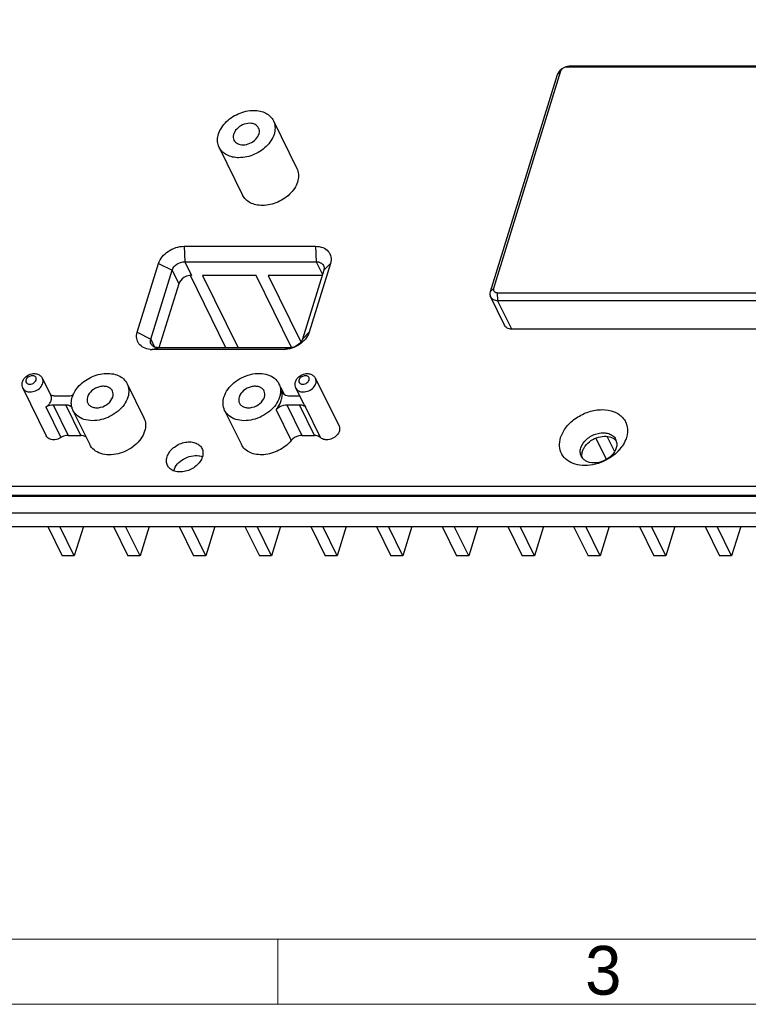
# Model space of a CAD drawing. Header units: millimetres. Extents: x 4152 to 5131, y 2288 to 2980.
# Tile 3 of 14: x 4347 to 4414, y 2327 to 2417. Entities that reach past the tile are written whole.
import ezdxf

# ---------------------------------------------------------------- set-up
doc = ezdxf.new("R2010")
doc.units = ezdxf.units.MM
doc.linetypes.add('CENTERLINE', pattern=[30, 12, -1.5, 3, -1.5, 12])
doc.layers.add('框', color=1, linetype='CENTERLINE', lineweight=5)
doc.styles.get("Standard").update_dxf_attribs({"font": 'arial.ttf'})

msp = doc.modelspace()

# ---------------------------------------------------------------- linework, layer by layer
at = {"color": 7, "linetype": 'Continuous'}
for p, q in [((4397.27, 2412.336), (4397.543, 2412.417)), ((4436.092, 2412.336), (4397.27, 2412.336)), ((4436.366, 2412.417), (4397.543, 2412.417)), ((4396.38, 2411.634), (4390.268, 2391.855)), ((4396.688, 2411.945), (4390.576, 2392.166)), ((4396.688, 2411.945), (4396.38, 2411.634)), ((4370.526, 2407.438), (4372.661, 2403.087)), ((4365.588, 2405.015), (4367.724, 2400.664)), ((4362.39, 2396), (4374.364, 2396)), ((4362.39, 2396), (4362.453, 2394.595)), ((4374.364, 2396), (4374.427, 2394.595)), ((4358.127, 2388.167), (4360.064, 2394.434)), ((4360.064, 2394.434), (4361.29, 2393.812)), ((4362.453, 2394.595), (4374.427, 2394.595)), ((4362.453, 2394.595), (4363.063, 2393.352)), ((4375.722, 2394.434), (4373.785, 2388.167)), ((4374.427, 2394.595), (4374.992, 2393.444)), ((4375.722, 2394.434), (4375.106, 2393.812)), ((4359.353, 2387.545), (4361.29, 2393.812)), ((4361.29, 2393.812), (4361.9, 2392.569)), ((4375.106, 2393.812), (4373.169, 2387.545)), ((4361.9, 2392.569), (4360.099, 2386.741)), ((4363.063, 2393.352), (4362.971, 2393.352)), ((4366.205, 2386.762), (4362.971, 2393.352)), ((4368.958, 2393.352), (4364.076, 2393.352)), ((4364.076, 2393.352), (4367.31, 2386.762)), ((4372.178, 2386.79), (4368.958, 2393.352)), ((4374.945, 2393.352), (4370.063, 2393.352)), ((4370.063, 2393.352), (4373.035, 2387.297)), ((4390.576, 2392.166), (4390.268, 2391.855)), ((4390.916, 2391.774), (4429.738, 2391.774)), ((4390.916, 2391.774), (4390.947, 2391.071)), ((4391.573, 2388.804), (4390.291, 2391.414)), ((4390.947, 2391.071), (4429.77, 2391.071)), ((4392.228, 2388.461), (4390.947, 2391.071)), ((4358.127, 2388.167), (4359.353, 2387.545)), ((4373.785, 2388.167), (4373.169, 2387.545)), ((4431.051, 2388.461), (4392.228, 2388.461)), ((4359.353, 2387.545), (4359.709, 2386.82)), ((4359.485, 2386.6), (4360.032, 2386.762)), ((4371.459, 2386.6), (4359.485, 2386.6)), ((4372.006, 2386.762), (4360.032, 2386.762)), ((4371.459, 2386.6), (4372.006, 2386.762)), ((4349.501, 2383.951), (4350.263, 2382.397)), ((4374.369, 2383.951), (4376.505, 2379.599)), ((4347.705, 2383.069), (4349.84, 2378.718)), ((4357.208, 2383.478), (4358.733, 2380.37)), ((4371.177, 2383.167), (4371.494, 2382.52)), ((4371.339, 2382.691), (4371.295, 2382.818)), ((4372.574, 2383.069), (4373.336, 2381.515)), ((4351.847, 2382.348), (4350.705, 2382.348)), ((4372.928, 2382.348), (4371.994, 2382.348)), ((4349.793, 2381.368), (4351.166, 2378.571)), ((4350.463, 2381.564), (4351.605, 2381.564)), ((4350.463, 2381.564), (4351.836, 2378.767)), ((4352.978, 2378.767), (4351.605, 2381.564)), ((4352.271, 2381.055), (4353.796, 2377.947)), ((4366.086, 2381.055), (4367.612, 2377.947)), ((4370.763, 2381.094), (4372.136, 2378.297)), ((4371.752, 2381.564), (4372.895, 2381.564)), ((4371.752, 2381.564), (4373.125, 2378.767)), ((4374.267, 2378.767), (4372.895, 2381.564)), ((4373.336, 2381.515), (4373.443, 2381.368)), ((4374.816, 2378.571), (4373.443, 2381.368)), ((4351.836, 2378.767), (4352.978, 2378.767)), ((4373.125, 2378.767), (4374.267, 2378.767)), ((4399.902, 2378.529), (4400.844, 2376.608)), ((4401.593, 2377.336), (4400.934, 2378.678)), ((4287.017, 2374.145), (4436.229, 2374.145)), ((4435.939, 2373.205), (4286.727, 2373.205)), ((4287.414, 2373.337), (4436.626, 2373.337)), ((4286.267, 2371.717), (4435.479, 2371.717)), ((4289.64, 2370.474), (4433.326, 2370.474)), ((4349.973, 2370.474), (4351.283, 2367.803)), ((4352.389, 2367.803), (4351.078, 2370.474)), ((4353.214, 2370.474), (4352.389, 2367.803)), ((4355.96, 2370.474), (4357.27, 2367.803)), ((4358.375, 2367.803), (4357.065, 2370.474)), ((4359.201, 2370.474), (4358.375, 2367.803)), ((4361.946, 2370.474), (4363.257, 2367.803)), ((4364.362, 2367.803), (4363.052, 2370.474)), ((4365.188, 2370.474), (4364.362, 2367.803)), ((4367.933, 2370.474), (4369.244, 2367.803)), ((4370.349, 2367.803), (4369.039, 2370.474)), ((4371.175, 2370.474), (4370.349, 2367.803)), ((4373.92, 2370.474), (4375.231, 2367.803)), ((4376.336, 2367.803), (4375.025, 2370.474)), ((4377.162, 2370.474), (4376.336, 2367.803)), ((4379.907, 2370.474), (4381.218, 2367.803)), ((4382.323, 2367.803), (4381.012, 2370.474)), ((4383.148, 2370.474), (4382.323, 2367.803)), ((4385.894, 2370.474), (4387.205, 2367.803)), ((4388.31, 2367.803), (4386.999, 2370.474)), ((4389.135, 2370.474), (4388.31, 2367.803)), ((4391.881, 2370.474), (4393.192, 2367.803)), ((4394.297, 2367.803), (4392.986, 2370.474)), ((4395.122, 2370.474), (4394.297, 2367.803)), ((4397.868, 2370.474), (4399.178, 2367.803)), ((4400.284, 2367.803), (4398.973, 2370.474)), ((4401.109, 2370.474), (4400.284, 2367.803)), ((4403.855, 2370.474), (4405.165, 2367.803)), ((4406.271, 2367.803), (4404.96, 2370.474)), ((4407.096, 2370.474), (4406.271, 2367.803)), ((4409.842, 2370.474), (4411.152, 2367.803)), ((4412.258, 2367.803), (4410.947, 2370.474)), ((4413.083, 2370.474), (4412.258, 2367.803)), ((4352.389, 2367.803), (4351.283, 2367.803)), ((4358.375, 2367.803), (4357.27, 2367.803)), ((4364.362, 2367.803), (4363.257, 2367.803)), ((4370.349, 2367.803), (4369.244, 2367.803)), ((4376.336, 2367.803), (4375.231, 2367.803)), ((4382.323, 2367.803), (4381.218, 2367.803)), ((4388.31, 2367.803), (4387.205, 2367.803)), ((4394.297, 2367.803), (4393.192, 2367.803)), ((4400.284, 2367.803), (4399.178, 2367.803)), ((4406.271, 2367.803), (4405.165, 2367.803)), ((4412.258, 2367.803), (4411.152, 2367.803))]:
    msp.add_line(p, q, dxfattribs=at)
for centre, radius, start, end in [((4359.484, 2388.669), 2.069, 264.94728, 270.02587), ((4359.853, 2387.34), 0.531, 206.21937, 220.93229), ((4371.819, 2382.927), 0.536, 206.23602, 221.81311), ((4351.812, 2383.688), 1.344, 286.1383, 291.39586), ((4354.283, 2381.623), 2.174, 157.68098, 162.78112), ((4353.557, 2381.687), 1.433, 199.71181, 206.13128), ((4400.888, 2378.007), 0.913, 15.53666, 34.13766), ((4400.849, 2377.996), 0.955, 6.58894, 15.50572), ((4399.062, 2380.079), 3.959, 310.63258, 317.88604), ((4399.346, 2379.823), 3.576, 317.88198, 324.45815), ((4399.537, 2379.682), 3.338, 324.52219, 325.37526), ((4399.386, 2377.27), 0.913, 206.13914, 214.13766), ((4399.579, 2376.971), 0.955, 186.60111, 195.52333), ((4399.396, 2377.277), 0.925, 214.14555, 217.46651)]:
    msp.add_arc(centre, radius, start, end, dxfattribs=at)
for points, knots in [([(4397.27, 2412.336), (4397.239, 2412.336), (4397.112, 2412.325), (4396.989, 2412.275), (4396.909, 2412.222)], [0, 0, 0, 0, 0.241652, 1, 1, 1, 1]), ([(4397.543, 2412.417), (4397.513, 2412.417), (4397.388, 2412.412), (4397.263, 2412.386), (4397.173, 2412.358)], [0, 0, 0, 0, 0.242167, 1, 1, 1, 1]), ([(4396.543, 2411.933), (4396.524, 2411.91), (4396.457, 2411.818), (4396.405, 2411.714), (4396.38, 2411.634)], [0, 0, 0, 0, 0.262301, 1, 1, 1, 1]), ([(4396.821, 2412.188), (4396.794, 2412.17), (4396.693, 2412.096), (4396.601, 2412.007), (4396.543, 2411.933)], [0, 0, 0, 0, 0.25625, 1, 1, 1, 1]), ([(4396.909, 2412.222), (4396.882, 2412.204), (4396.788, 2412.131), (4396.714, 2412.028), (4396.688, 2411.945)], [0, 0, 0, 0, 0.268718, 1, 1, 1, 1]), ([(4365.588, 2405.015), (4365.509, 2405.177), (4365.41, 2405.545), (4365.466, 2406.132), (4365.711, 2406.717), (4366.27, 2407.458), (4367.276, 2408.153), (4368.244, 2408.381), (4368.723, 2408.381)], [0, 0, 0, 0, 0.101779, 0.209731, 0.327518, 0.455517, 0.729653, 1, 1, 1, 1]), ([(4368.723, 2408.381), (4368.921, 2408.381), (4369.304, 2408.342), (4369.829, 2408.159), (4370.256, 2407.857), (4370.455, 2407.583), (4370.526, 2407.438)], [0, 0, 0, 0, 0.277733, 0.535019, 0.773135, 1, 1, 1, 1]), ([(4368.36, 2407.206), (4368.142, 2407.206), (4367.701, 2407.101), (4367.168, 2406.735), (4366.89, 2406.286), (4366.854, 2405.917), (4366.899, 2405.749), (4366.935, 2405.676)], [0, 0, 0, 0, 0.270911, 0.545535, 0.789848, 0.898008, 1, 1, 1, 1]), ([(4370.526, 2407.438), (4370.605, 2407.276), (4370.704, 2406.908), (4370.648, 2406.321), (4370.403, 2405.735), (4369.845, 2404.995), (4368.838, 2404.3), (4367.87, 2404.072), (4367.391, 2404.072)], [0, 0, 0, 0, 0.101779, 0.209731, 0.327518, 0.455517, 0.729653, 1, 1, 1, 1]), ([(4369.179, 2406.777), (4369.114, 2406.911), (4368.861, 2407.148), (4368.532, 2407.206), (4368.36, 2407.206)], [0, 0, 0, 0, 0.463563, 1, 1, 1, 1]), ([(4367.755, 2405.247), (4367.972, 2405.247), (4368.413, 2405.352), (4368.946, 2405.718), (4369.225, 2406.167), (4369.261, 2406.536), (4369.215, 2406.704), (4369.179, 2406.777)], [0, 0, 0, 0, 0.270911, 0.545535, 0.789848, 0.898008, 1, 1, 1, 1]), ([(4366.935, 2405.676), (4367, 2405.542), (4367.253, 2405.305), (4367.582, 2405.247), (4367.755, 2405.247)], [0, 0, 0, 0, 0.463563, 1, 1, 1, 1]), ([(4367.391, 2404.072), (4367.194, 2404.072), (4366.811, 2404.111), (4366.285, 2404.294), (4365.859, 2404.596), (4365.66, 2404.87), (4365.588, 2405.015)], [0, 0, 0, 0, 0.277733, 0.535019, 0.773135, 1, 1, 1, 1]), ([(4372.661, 2403.087), (4372.741, 2402.925), (4372.84, 2402.557), (4372.783, 2401.969), (4372.539, 2401.384), (4371.98, 2400.643), (4370.973, 2399.949), (4370.005, 2399.721), (4369.527, 2399.721)], [0, 0, 0, 0, 0.101779, 0.209738, 0.32753, 0.455523, 0.72967, 1, 1, 1, 1]), ([(4369.527, 2399.721), (4369.329, 2399.721), (4368.946, 2399.759), (4368.42, 2399.943), (4367.994, 2400.245), (4367.795, 2400.519), (4367.724, 2400.664)], [0, 0, 0, 0, 0.277836, 0.535002, 0.773128, 1, 1, 1, 1]), ([(4360.064, 2394.434), (4360.203, 2394.885), (4360.738, 2395.485), (4361.626, 2395.911), (4362.14, 2396), (4362.39, 2396)], [0, 0, 0, 0, 0.48037, 0.745075, 1, 1, 1, 1]), ([(4374.364, 2396), (4374.59, 2396), (4375.022, 2395.935), (4375.557, 2395.587), (4375.824, 2395.029), (4375.781, 2394.625), (4375.722, 2394.434)], [0, 0, 0, 0, 0.278025, 0.523094, 0.753698, 1, 1, 1, 1]), ([(4361.29, 2393.812), (4361.36, 2394.037), (4361.71, 2394.434), (4362.2, 2394.595), (4362.453, 2394.595)], [0, 0, 0, 0, 0.483018, 1, 1, 1, 1]), ([(4374.427, 2394.595), (4374.564, 2394.595), (4374.828, 2394.549), (4375.03, 2394.359), (4375.082, 2394.253)], [0, 0, 0, 0, 0.536486, 1, 1, 1, 1]), ([(4375.082, 2394.253), (4375.114, 2394.188), (4375.151, 2394.038), (4375.129, 2393.886), (4375.106, 2393.812)], [0, 0, 0, 0, 0.483016, 1, 1, 1, 1]), ([(4362.625, 2393.269), (4362.539, 2393.237), (4362.233, 2393.087), (4361.974, 2392.808), (4361.9, 2392.569)], [0, 0, 0, 0, 0.268922, 1, 1, 1, 1]), ([(4362.97, 2393.35), (4362.942, 2393.347), (4362.824, 2393.333), (4362.709, 2393.301), (4362.625, 2393.269)], [0, 0, 0, 0, 0.243815, 1, 1, 1, 1]), ([(4390.268, 2391.855), (4390.245, 2391.781), (4390.222, 2391.629), (4390.26, 2391.479), (4390.291, 2391.414)], [0, 0, 0, 0, 0.516984, 1, 1, 1, 1]), ([(4390.576, 2392.166), (4390.561, 2392.118), (4390.551, 2392.017), (4390.641, 2391.825), (4390.812, 2391.774), (4390.916, 2391.774)], [0, 0, 0, 0, 0.249216, 0.482607, 1, 1, 1, 1]), ([(4390.291, 2391.414), (4390.344, 2391.308), (4390.546, 2391.118), (4390.809, 2391.071), (4390.947, 2391.071)], [0, 0, 0, 0, 0.463513, 1, 1, 1, 1]), ([(4359.302, 2386.608), (4359.097, 2386.627), (4358.709, 2386.721), (4358.245, 2387.081), (4358.027, 2387.611), (4358.072, 2387.987), (4358.127, 2388.167)], [0, 0, 0, 0, 0.273257, 0.516804, 0.750118, 1, 1, 1, 1]), ([(4373.785, 2388.167), (4373.646, 2387.716), (4373.111, 2387.115), (4372.223, 2386.689), (4371.709, 2386.6), (4371.459, 2386.6)], [0, 0, 0, 0, 0.48037, 0.745075, 1, 1, 1, 1]), ([(4392.228, 2388.461), (4392.091, 2388.461), (4391.827, 2388.507), (4391.625, 2388.697), (4391.573, 2388.804)], [0, 0, 0, 0, 0.536489, 1, 1, 1, 1]), ([(4359.377, 2387.105), (4359.345, 2387.17), (4359.308, 2387.32), (4359.33, 2387.471), (4359.353, 2387.545)], [0, 0, 0, 0, 0.483016, 1, 1, 1, 1]), ([(4373.169, 2387.545), (4373.1, 2387.32), (4372.749, 2386.923), (4372.259, 2386.762), (4372.006, 2386.762)], [0, 0, 0, 0, 0.483018, 1, 1, 1, 1]), ([(4360.032, 2386.762), (4359.919, 2386.762), (4359.704, 2386.794), (4359.517, 2386.916), (4359.452, 2386.991)], [0, 0, 0, 0, 0.531425, 1, 1, 1, 1]), ([(4348.167, 2384.066), (4348.1, 2384.013), (4347.993, 2383.89), (4347.952, 2383.649), (4348.098, 2383.459), (4348.251, 2383.429), (4348.329, 2383.429)], [0, 0, 0, 0, 0.282553, 0.519819, 0.741719, 1, 1, 1, 1]), ([(4348.571, 2384.212), (4348.536, 2384.212), (4348.392, 2384.198), (4348.253, 2384.134), (4348.167, 2384.066)], [0, 0, 0, 0, 0.242323, 1, 1, 1, 1]), ([(4348.329, 2383.429), (4348.473, 2383.429), (4348.746, 2383.527), (4348.921, 2383.781), (4348.926, 2383.909)], [0, 0, 0, 0, 0.530161, 1, 1, 1, 1]), ([(4348.361, 2382.727), (4348.535, 2382.727), (4348.887, 2382.81), (4349.314, 2383.103), (4349.537, 2383.462), (4349.566, 2383.758), (4349.529, 2383.892), (4349.501, 2383.95)], [0, 0, 0, 0, 0.270896, 0.54555, 0.789849, 0.898024, 1, 1, 1, 1]), ([(4348.926, 2383.909), (4348.928, 2383.95), (4348.914, 2384.033), (4348.806, 2384.176), (4348.663, 2384.212), (4348.571, 2384.212)], [0, 0, 0, 0, 0.237045, 0.471559, 1, 1, 1, 1]), ([(4349.056, 2384.344), (4349.151, 2384.309), (4349.33, 2384.205), (4349.456, 2384.041), (4349.501, 2383.951)], [0, 0, 0, 0, 0.500964, 1, 1, 1, 1]), ([(4352.611, 2383.036), (4352.902, 2383.419), (4353.674, 2384.053), (4354.843, 2384.432), (4355.777, 2384.425), (4356.393, 2384.261), (4356.896, 2383.946), (4357.128, 2383.641), (4357.208, 2383.478)], [0, 0, 0, 0, 0.26986, 0.544164, 0.672319, 0.790231, 0.898241, 1, 1, 1, 1]), ([(4366.022, 2382.267), (4366.176, 2382.763), (4366.7, 2383.45), (4367.619, 2384.053), (4368.426, 2384.355), (4369.247, 2384.456), (4370.009, 2384.346), (4370.641, 2384.022), (4370.931, 2383.668), (4371.024, 2383.478)], [0, 0, 0, 0, 0.25136, 0.390681, 0.530424, 0.664081, 0.786867, 0.897558, 1, 1, 1, 1]), ([(4373.036, 2384.066), (4372.969, 2384.013), (4372.861, 2383.89), (4372.821, 2383.649), (4372.967, 2383.459), (4373.12, 2383.429), (4373.198, 2383.429)], [0, 0, 0, 0, 0.282553, 0.519819, 0.741719, 1, 1, 1, 1]), ([(4373.44, 2384.212), (4373.405, 2384.212), (4373.26, 2384.198), (4373.121, 2384.134), (4373.036, 2384.066)], [0, 0, 0, 0, 0.242323, 1, 1, 1, 1]), ([(4373.198, 2383.429), (4373.342, 2383.429), (4373.615, 2383.527), (4373.79, 2383.781), (4373.795, 2383.909)], [0, 0, 0, 0, 0.530161, 1, 1, 1, 1]), ([(4373.229, 2382.727), (4373.404, 2382.727), (4373.756, 2382.81), (4374.183, 2383.103), (4374.406, 2383.462), (4374.434, 2383.758), (4374.398, 2383.892), (4374.369, 2383.95)], [0, 0, 0, 0, 0.270896, 0.54555, 0.789849, 0.898024, 1, 1, 1, 1]), ([(4373.795, 2383.909), (4373.797, 2383.95), (4373.782, 2384.033), (4373.674, 2384.176), (4373.531, 2384.212), (4373.44, 2384.212)], [0, 0, 0, 0, 0.237045, 0.471559, 1, 1, 1, 1]), ([(4373.925, 2384.344), (4374.02, 2384.309), (4374.198, 2384.205), (4374.325, 2384.041), (4374.369, 2383.951)], [0, 0, 0, 0, 0.500964, 1, 1, 1, 1]), ([(4347.705, 2383.069), (4347.758, 2382.963), (4347.959, 2382.773), (4348.223, 2382.727), (4348.361, 2382.727)], [0, 0, 0, 0, 0.463543, 1, 1, 1, 1]), ([(4352.272, 2382.449), (4352.293, 2382.5), (4352.386, 2382.706), (4352.508, 2382.9), (4352.611, 2383.036)], [0, 0, 0, 0, 0.241855, 1, 1, 1, 1]), ([(4355.862, 2382.817), (4355.819, 2382.904), (4355.688, 2383.065), (4355.4, 2383.212), (4355.054, 2383.262), (4354.552, 2383.199), (4353.977, 2382.912), (4353.658, 2382.493), (4353.588, 2382.267)], [0, 0, 0, 0, 0.10261, 0.213519, 0.336525, 0.470427, 0.748122, 1, 1, 1, 1]), ([(4355.891, 2382.267), (4355.919, 2382.359), (4355.947, 2382.549), (4355.901, 2382.736), (4355.862, 2382.817)], [0, 0, 0, 0, 0.516581, 1, 1, 1, 1]), ([(4357.208, 2383.478), (4357.296, 2383.3), (4357.398, 2382.887), (4357.335, 2382.47), (4357.272, 2382.267)], [0, 0, 0, 0, 0.482773, 1, 1, 1, 1]), ([(4369.677, 2382.817), (4369.635, 2382.904), (4369.504, 2383.065), (4369.216, 2383.212), (4368.87, 2383.262), (4368.367, 2383.199), (4367.793, 2382.912), (4367.474, 2382.493), (4367.404, 2382.267)], [0, 0, 0, 0, 0.10261, 0.213519, 0.336525, 0.470427, 0.748122, 1, 1, 1, 1]), ([(4369.707, 2382.267), (4369.735, 2382.359), (4369.763, 2382.549), (4369.717, 2382.736), (4369.677, 2382.817)], [0, 0, 0, 0, 0.516581, 1, 1, 1, 1]), ([(4371.024, 2383.478), (4371.052, 2383.421), (4371.151, 2383.18), (4371.182, 2382.914), (4371.171, 2382.718)], [0, 0, 0, 0, 0.245762, 1, 1, 1, 1]), ([(4371.171, 2382.718), (4371.169, 2382.681), (4371.155, 2382.528), (4371.122, 2382.377), (4371.088, 2382.267)], [0, 0, 0, 0, 0.244645, 1, 1, 1, 1]), ([(4371.241, 2381.956), (4371.263, 2382.029), (4371.334, 2382.309), (4371.338, 2382.608), (4371.295, 2382.818)], [0, 0, 0, 0, 0.262481, 1, 1, 1, 1]), ([(4372.574, 2383.069), (4372.626, 2382.963), (4372.828, 2382.773), (4373.092, 2382.727), (4373.229, 2382.727)], [0, 0, 0, 0, 0.463543, 1, 1, 1, 1]), ([(4349.793, 2381.368), (4349.893, 2381.429), (4350.072, 2381.572), (4350.26, 2381.839), (4350.339, 2382.128), (4350.302, 2382.318), (4350.263, 2382.396)], [0, 0, 0, 0, 0.286059, 0.550297, 0.785773, 1, 1, 1, 1]), ([(4350.705, 2382.348), (4350.668, 2382.348), (4350.527, 2382.355), (4350.387, 2382.393), (4350.296, 2382.442)], [0, 0, 0, 0, 0.265621, 1, 1, 1, 1]), ([(4352.186, 2382.397), (4352.157, 2382.389), (4352.047, 2382.361), (4351.932, 2382.348), (4351.847, 2382.348)], [0, 0, 0, 0, 0.256865, 1, 1, 1, 1]), ([(4352.131, 2381.53), (4352.124, 2381.59), (4352.11, 2381.837), (4352.151, 2382.087), (4352.206, 2382.267)], [0, 0, 0, 0, 0.241882, 1, 1, 1, 1]), ([(4357.272, 2382.267), (4357.119, 2381.77), (4356.595, 2381.083), (4355.676, 2380.481), (4354.868, 2380.178), (4354.047, 2380.077), (4353.285, 2380.188), (4352.653, 2380.511), (4352.364, 2380.865), (4352.271, 2381.055)], [0, 0, 0, 0, 0.25136, 0.390681, 0.530424, 0.664081, 0.786867, 0.897558, 1, 1, 1, 1]), ([(4353.588, 2382.267), (4353.559, 2382.174), (4353.531, 2381.985), (4353.577, 2381.797), (4353.617, 2381.716)], [0, 0, 0, 0, 0.516581, 1, 1, 1, 1]), ([(4353.617, 2381.716), (4353.66, 2381.63), (4353.791, 2381.469), (4354.078, 2381.322), (4354.425, 2381.271), (4354.927, 2381.334), (4355.501, 2381.622), (4355.821, 2382.041), (4355.891, 2382.267)], [0, 0, 0, 0, 0.10261, 0.213519, 0.336525, 0.470427, 0.748122, 1, 1, 1, 1]), ([(4366.086, 2381.055), (4365.999, 2381.234), (4365.897, 2381.646), (4365.959, 2382.063), (4366.022, 2382.267)], [0, 0, 0, 0, 0.482773, 1, 1, 1, 1]), ([(4371.088, 2382.267), (4370.935, 2381.77), (4370.411, 2381.083), (4369.492, 2380.481), (4368.684, 2380.178), (4367.863, 2380.077), (4367.101, 2380.188), (4366.469, 2380.511), (4366.18, 2380.865), (4366.086, 2381.055)], [0, 0, 0, 0, 0.25136, 0.390681, 0.530424, 0.664081, 0.786867, 0.897558, 1, 1, 1, 1]), ([(4367.404, 2382.267), (4367.375, 2382.174), (4367.347, 2381.985), (4367.393, 2381.797), (4367.433, 2381.716)], [0, 0, 0, 0, 0.516581, 1, 1, 1, 1]), ([(4367.433, 2381.716), (4367.476, 2381.63), (4367.607, 2381.469), (4367.894, 2381.322), (4368.241, 2381.271), (4368.743, 2381.334), (4369.317, 2381.622), (4369.637, 2382.041), (4369.707, 2382.267)], [0, 0, 0, 0, 0.10261, 0.213519, 0.336525, 0.470427, 0.748122, 1, 1, 1, 1]), ([(4370.763, 2381.094), (4370.818, 2381.161), (4371.016, 2381.424), (4371.169, 2381.724), (4371.241, 2381.956)], [0, 0, 0, 0, 0.262327, 1, 1, 1, 1]), ([(4371.665, 2382.405), (4371.641, 2382.415), (4371.551, 2382.455), (4371.469, 2382.516), (4371.42, 2382.57)], [0, 0, 0, 0, 0.26183, 1, 1, 1, 1]), ([(4371.994, 2382.348), (4371.965, 2382.348), (4371.854, 2382.352), (4371.742, 2382.376), (4371.665, 2382.405)], [0, 0, 0, 0, 0.260768, 1, 1, 1, 1]), ([(4349.793, 2381.368), (4349.845, 2381.4), (4350.052, 2381.508), (4350.289, 2381.564), (4350.463, 2381.564)], [0, 0, 0, 0, 0.256725, 1, 1, 1, 1]), ([(4351.605, 2381.564), (4351.634, 2381.564), (4351.746, 2381.56), (4351.857, 2381.536), (4351.934, 2381.507)], [0, 0, 0, 0, 0.260768, 1, 1, 1, 1]), ([(4351.934, 2381.507), (4351.961, 2381.496), (4352.058, 2381.453), (4352.145, 2381.385), (4352.195, 2381.324)], [0, 0, 0, 0, 0.262672, 1, 1, 1, 1]), ([(4370.763, 2381.094), (4370.941, 2381.31), (4371.291, 2381.518), (4371.661, 2381.564), (4371.752, 2381.564)], [0, 0, 0, 0, 0.753114, 1, 1, 1, 1]), ([(4372.895, 2381.564), (4372.932, 2381.564), (4373.073, 2381.557), (4373.213, 2381.519), (4373.304, 2381.47)], [0, 0, 0, 0, 0.265621, 1, 1, 1, 1]), ([(4396.686, 2378.571), (4396.796, 2378.924), (4397.192, 2379.618), (4398.099, 2380.428), (4399.228, 2380.974), (4400.425, 2381.18), (4401.535, 2381.011), (4402.274, 2380.529), (4402.625, 2379.994), (4402.82, 2379.384), (4402.769, 2378.882), (4402.673, 2378.571)], [0, 0, 0, 0, 0.126021, 0.265197, 0.409335, 0.548111, 0.673462, 0.783988, 0.836425, 0.888936, 1, 1, 1, 1]), ([(4358.733, 2380.37), (4358.821, 2380.192), (4358.923, 2379.779), (4358.86, 2379.362), (4358.797, 2379.159)], [0, 0, 0, 0, 0.482568, 1, 1, 1, 1]), ([(4358.797, 2379.159), (4358.644, 2378.662), (4358.12, 2377.975), (4357.201, 2377.373), (4356.394, 2377.07), (4355.573, 2376.969), (4354.811, 2377.08), (4354.178, 2377.403), (4353.889, 2377.757), (4353.796, 2377.947)], [0, 0, 0, 0, 0.25133, 0.390657, 0.530391, 0.664048, 0.786833, 0.897519, 1, 1, 1, 1]), ([(4376.504, 2379.599), (4376.533, 2379.54), (4376.57, 2379.406), (4376.541, 2379.111), (4376.318, 2378.752), (4375.891, 2378.459), (4375.539, 2378.375), (4375.365, 2378.375)], [0, 0, 0, 0, 0.101976, 0.210151, 0.45445, 0.729104, 1, 1, 1, 1]), ([(4350.496, 2378.375), (4350.358, 2378.375), (4350.095, 2378.422), (4349.893, 2378.611), (4349.841, 2378.718)], [0, 0, 0, 0, 0.536457, 1, 1, 1, 1]), ([(4351.166, 2378.571), (4351.115, 2378.54), (4350.907, 2378.431), (4350.67, 2378.375), (4350.496, 2378.375)], [0, 0, 0, 0, 0.256725, 1, 1, 1, 1]), ([(4351.836, 2378.767), (4351.779, 2378.767), (4351.545, 2378.749), (4351.318, 2378.664), (4351.166, 2378.571)], [0, 0, 0, 0, 0.241791, 1, 1, 1, 1]), ([(4353.49, 2378.604), (4353.458, 2378.631), (4353.305, 2378.731), (4353.117, 2378.767), (4352.978, 2378.767)], [0, 0, 0, 0, 0.232215, 1, 1, 1, 1]), ([(4372.136, 2378.297), (4371.835, 2377.932), (4371.062, 2377.332), (4369.911, 2376.985), (4369.001, 2377.008), (4368.402, 2377.176), (4367.915, 2377.489), (4367.69, 2377.788), (4367.612, 2377.947)], [0, 0, 0, 0, 0.271743, 0.545466, 0.672981, 0.790399, 0.898198, 1, 1, 1, 1]), ([(4373.125, 2378.767), (4373.033, 2378.767), (4372.663, 2378.721), (4372.313, 2378.513), (4372.136, 2378.297)], [0, 0, 0, 0, 0.246886, 1, 1, 1, 1]), ([(4374.816, 2378.571), (4374.783, 2378.603), (4374.626, 2378.724), (4374.419, 2378.767), (4374.267, 2378.767)], [0, 0, 0, 0, 0.231192, 1, 1, 1, 1]), ([(4375.365, 2378.375), (4375.311, 2378.375), (4375.115, 2378.389), (4374.918, 2378.471), (4374.816, 2378.571)], [0, 0, 0, 0, 0.274503, 1, 1, 1, 1]), ([(4401.64, 2377.075), (4401.132, 2376.639), (4400.209, 2376.161), (4398.92, 2375.985), (4398.023, 2376.097), (4397.27, 2376.456), (4396.747, 2377.045), (4396.534, 2377.799), (4396.608, 2378.319), (4396.686, 2378.571)], [0, 0, 0, 0, 0.288524, 0.428117, 0.556745, 0.67286, 0.779951, 0.886121, 1, 1, 1, 1]), ([(4398.526, 2377.639), (4398.619, 2377.942), (4399.039, 2378.509), (4399.801, 2378.914), (4400.477, 2379.029), (4400.954, 2378.989), (4401.364, 2378.824), (4401.571, 2378.629), (4401.644, 2378.52)], [0, 0, 0, 0, 0.24911, 0.524627, 0.658928, 0.783542, 0.896476, 1, 1, 1, 1]), ([(4398.92, 2377.797), (4399.064, 2377.992), (4399.44, 2378.335), (4400.288, 2378.737), (4401.079, 2378.737), (4401.463, 2378.515)], [0, 0, 0, 0, 0.25875, 0.527725, 1, 1, 1, 1]), ([(4401.463, 2378.515), (4401.493, 2378.498), (4401.606, 2378.425), (4401.705, 2378.331), (4401.766, 2378.252)], [0, 0, 0, 0, 0.257854, 1, 1, 1, 1]), ([(4402.673, 2378.571), (4402.653, 2378.504), (4402.554, 2378.228), (4402.41, 2377.968), (4402.284, 2377.785)], [0, 0, 0, 0, 0.240339, 1, 1, 1, 1]), ([(4360.835, 2376.81), (4360.932, 2377.126), (4361.379, 2377.713), (4362.184, 2378.115), (4362.887, 2378.203), (4363.372, 2378.132), (4363.774, 2377.927), (4363.958, 2377.702), (4364.018, 2377.58)], [0, 0, 0, 0, 0.251826, 0.529554, 0.663459, 0.786472, 0.897368, 1, 1, 1, 1]), ([(4364.018, 2377.58), (4364.073, 2377.467), (4364.138, 2377.204), (4364.098, 2376.939), (4364.058, 2376.81)], [0, 0, 0, 0, 0.482773, 1, 1, 1, 1]), ([(4398.566, 2376.868), (4398.549, 2376.904), (4398.487, 2377.054), (4398.466, 2377.22), (4398.472, 2377.342)], [0, 0, 0, 0, 0.2459, 1, 1, 1, 1]), ([(4398.472, 2377.342), (4398.473, 2377.367), (4398.482, 2377.467), (4398.503, 2377.566), (4398.526, 2377.639)], [0, 0, 0, 0, 0.244487, 1, 1, 1, 1]), ([(4398.63, 2376.861), (4398.626, 2376.899), (4398.617, 2377.056), (4398.643, 2377.214), (4398.678, 2377.328)], [0, 0, 0, 0, 0.241908, 1, 1, 1, 1]), ([(4398.751, 2377.514), (4398.762, 2377.538), (4398.811, 2377.637), (4398.871, 2377.73), (4398.92, 2377.797)], [0, 0, 0, 0, 0.24394, 1, 1, 1, 1]), ([(4401.749, 2377.639), (4401.67, 2377.381), (4401.339, 2376.888), (4400.603, 2376.405), (4399.757, 2376.207), (4399.187, 2376.323), (4398.965, 2376.452)], [0, 0, 0, 0, 0.24052, 0.507857, 0.770391, 1, 1, 1, 1]), ([(4401.797, 2378.105), (4401.802, 2378.068), (4401.811, 2377.911), (4401.784, 2377.753), (4401.749, 2377.639)], [0, 0, 0, 0, 0.24191, 1, 1, 1, 1]), ([(4360.876, 2376.039), (4360.82, 2376.152), (4360.755, 2376.415), (4360.795, 2376.68), (4360.835, 2376.81)], [0, 0, 0, 0, 0.482773, 1, 1, 1, 1]), ([(4364.058, 2376.81), (4363.961, 2376.494), (4363.514, 2375.906), (4362.71, 2375.504), (4362.006, 2375.416), (4361.521, 2375.487), (4361.119, 2375.692), (4360.935, 2375.918), (4360.876, 2376.039)], [0, 0, 0, 0, 0.251826, 0.529554, 0.663459, 0.786472, 0.897368, 1, 1, 1, 1]), ([(4361.445, 2375.566), (4361.581, 2376.007), (4362.136, 2376.579), (4363.021, 2376.924), (4363.521, 2376.953), (4363.754, 2376.916)], [0, 0, 0, 0, 0.486386, 0.751898, 1, 1, 1, 1]), ([(4363.754, 2376.916), (4363.782, 2376.912), (4363.89, 2376.892), (4363.997, 2376.86), (4364.073, 2376.83)], [0, 0, 0, 0, 0.257095, 1, 1, 1, 1]), ([(4398.965, 2376.452), (4398.935, 2376.469), (4398.822, 2376.541), (4398.722, 2376.635), (4398.662, 2376.714)], [0, 0, 0, 0, 0.257852, 1, 1, 1, 1])]:
    msp.add_open_spline(points, degree=3, knots=knots, dxfattribs=at)
for points in [[(4347.705, 2383.069), (4347.629, 2383.225), (4347.609, 2383.416), (4347.646, 2383.585)], [(4347.646, 2383.585), (4347.667, 2383.682), (4347.705, 2383.777), (4347.756, 2383.862)], [(4347.756, 2383.862), (4347.811, 2383.953), (4347.882, 2384.037), (4347.962, 2384.108)], [(4347.962, 2384.108), (4348.122, 2384.25), (4348.329, 2384.349), (4348.54, 2384.386)], [(4348.54, 2384.386), (4348.601, 2384.396), (4348.662, 2384.402), (4348.724, 2384.402)], [(4348.724, 2384.402), (4348.836, 2384.402), (4348.951, 2384.383), (4349.056, 2384.344)], [(4372.574, 2383.069), (4372.498, 2383.225), (4372.478, 2383.416), (4372.514, 2383.585)], [(4372.514, 2383.585), (4372.536, 2383.682), (4372.574, 2383.777), (4372.625, 2383.862)], [(4372.625, 2383.862), (4372.68, 2383.953), (4372.751, 2384.037), (4372.831, 2384.108)], [(4372.831, 2384.108), (4372.991, 2384.25), (4373.198, 2384.349), (4373.409, 2384.386)], [(4373.409, 2384.386), (4373.469, 2384.396), (4373.531, 2384.402), (4373.593, 2384.402)], [(4373.593, 2384.402), (4373.705, 2384.402), (4373.82, 2384.383), (4373.925, 2384.344)], [(4352.208, 2381.204), (4352.17, 2381.309), (4352.145, 2381.419), (4352.131, 2381.53)], [(4373.304, 2381.47), (4373.355, 2381.443), (4373.402, 2381.409), (4373.443, 2381.368)], [(4398.678, 2377.328), (4398.698, 2377.392), (4398.722, 2377.454), (4398.751, 2377.514)]]:
    msp.add_open_spline(points, degree=3, dxfattribs=at)
at = {"layer": '框', "color": 1, "linetype": 'Continuous', "lineweight": 15}
msp.add_line((4370.941, 2326.938), (4370.941, 2332.864), dxfattribs=at)
for points in [[(4227.238, 2326.938), (5107.234, 2326.938), (5107.234, 2949.157), (4227.238, 2949.157)], [(4233.164, 2332.864), (5101.308, 2332.864), (5101.308, 2943.231), (4233.164, 2943.231)]]:
    msp.add_lwpolyline(points, close=True, dxfattribs=at)

# ---------------------------------------------------------------- texts
at = {"layer": '框', "color": 1, "linetype": 'Continuous', "lineweight": 15, "insert": (4398.919, 2332.259), "char_height": 4.44442, "width": 2.29421, "attachment_point": 1}
msp.add_mtext('{\\fﾷￂￋￎ_GB2312|b0|i0|c134|p49;3}', dxfattribs=at)

doc.saveas('drawing.dxf')
